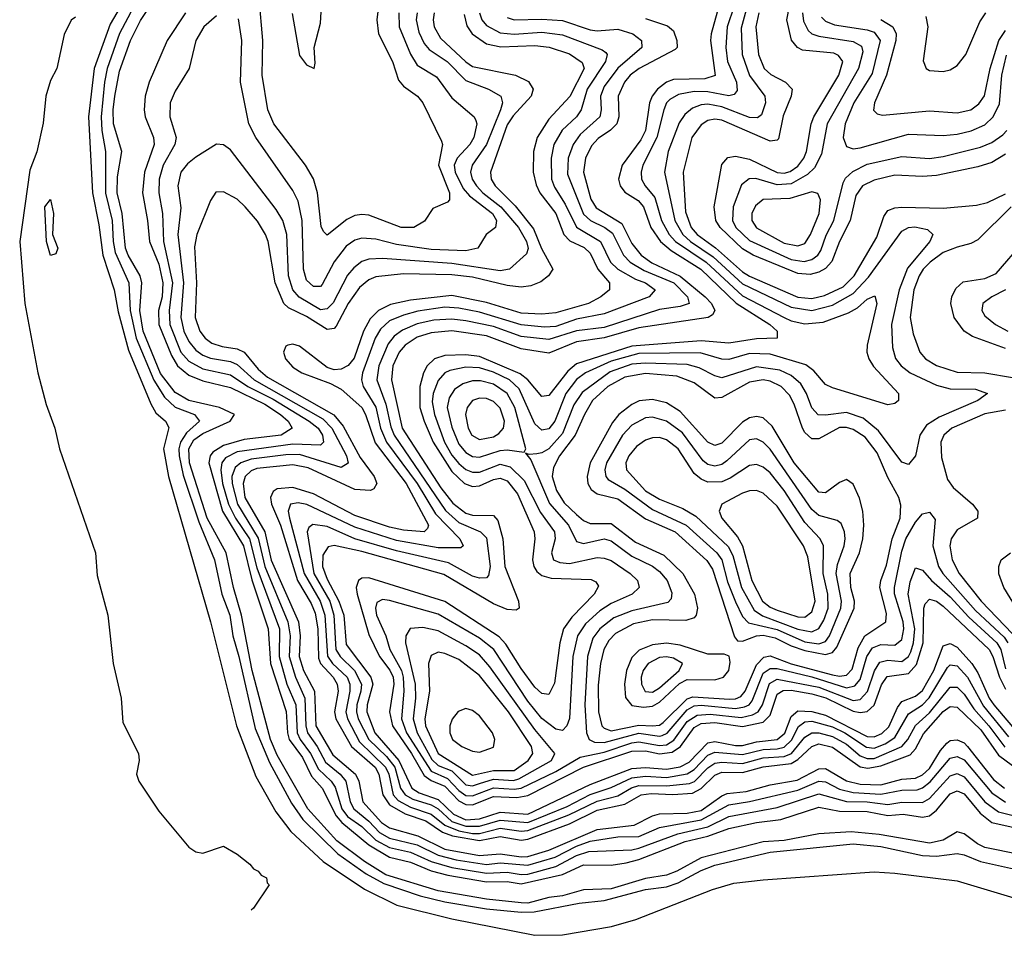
# Model space of a CAD drawing. Header units: inches. Extents: x 990535 to 1117859, y 769386 to 892122.
# Tile 1 of 256: x 1012801 to 1015646, y 846184 to 848831. Entities that reach past the tile are written whole.
import ezdxf

# ---------------------------------------------------------------- set-up
doc = ezdxf.new("R2010")
doc.units = ezdxf.units.IN
doc.header["$MEASUREMENT"] = 0
doc.layers.add('B0814', color=7, linetype='Continuous')

msp = doc.modelspace()

# ---------------------------------------------------------------- linework, layer by layer
at = {"layer": 'B0814', "color": 5}
for points, elevation in [([(1013143.4, 848956.6), (1013062.3, 848817.7), (1013016.1, 848690), (1012999.9, 848550), (1013011.4, 848330), (1013030, 848238), (1013041.4, 848150), (1013074.6, 848050), (1013085.8, 847985.8), (1013115.7, 847875.7), (1013180.1, 847720.1), (1013194.5, 847694.5), (1013222.3, 847670), (1013232.4, 847652.4), (1013217.1, 847590), (1013231.6, 847510), (1013352.5, 847090), (1013428, 846790), (1013483.5, 846643.5), (1013541, 846541), (1013584.8, 846484.8), (1013678.1, 846398.1), (1013797.6, 846317.6), (1013891.3, 846271.3), (1014050, 846232.3), (1014290, 846184.4), (1014370, 846185.4), (1014510.9, 846210), (1014581.8, 846230), (1014802.8, 846317.2), (1014865.1, 846334.9), (1014950, 846344.9), (1015270, 846367.7), (1015330, 846364.3), (1015510, 846341.7), (1015970, 846203.7)], 2040), ([(1013843.3, 848910), (1013833, 848830), (1013837.8, 848790), (1013878.6, 848710), (1013895.4, 848655.4), (1013910, 848638.4), (1013950.7, 848610), (1013966.2, 848590), (1014019.9, 848479.9), (1014023.4, 848470), (1014011.5, 848410), (1014042.7, 848330), (1014043.2, 848310), (1014037.1, 848302.9), (1013995.3, 848284.7), (1013971.4, 848248.6), (1013940.5, 848230), (1013903.5, 848230), (1013810, 848265.2), (1013790, 848267.6), (1013770, 848264.4), (1013746.8, 848253.2), (1013690, 848208.3), (1013678.7, 848218.7), (1013672.6, 848232.6), (1013661.4, 848330), (1013650.5, 848370.5), (1013627.4, 848410), (1013535.9, 848530), (1013518.3, 848570), (1013501.8, 848670), (1013504.2, 848770), (1013492.8, 848892.8)], 2120), ([(1015790, 846397.7), (1015590, 846438.4), (1015568.6, 846448.6), (1015530, 846478.1), (1015510, 846483.4), (1015470, 846459.7), (1015430, 846450.6), (1015284.5, 846475.5), (1015203.5, 846483.5), (1015110, 846477.6), (1015010, 846458.4), (1014950, 846454.8), (1014770, 846408.7), (1014700.3, 846370), (1014670, 846358.1), (1014610, 846348.7), (1014510, 846319), (1014430, 846316.1), (1014370, 846298.2), (1014330, 846294.1), (1014270, 846277.7), (1014250, 846277.9), (1014150, 846289.1), (1014010, 846313.1), (1013859.3, 846359.3), (1013797.8, 846397.8), (1013717.4, 846457.4), (1013634, 846550), (1013545, 846705), (1013525.6, 846750), (1013472.6, 846950), (1013442.5, 847110), (1013418.7, 847190), (1013397.7, 847290), (1013343.3, 847390), (1013291.7, 847550), (1013289.5, 847590), (1013304, 847616), (1013330, 847634.7), (1013409.6, 847670), (1013421.5, 847690), (1013378.7, 847710), (1013290, 847730), (1013250, 847752.8), (1013207.9, 847807.9), (1013157.7, 847930), (1013148, 847990), (1013154.2, 848070), (1013149.5, 848090), (1013114.3, 848150), (1013107.3, 848170), (1013097.5, 848270), (1013082.7, 848330), (1013083.9, 848376.1), (1013095.9, 848450), (1013072.5, 848530), (1013071, 848570), (1013075.7, 848610), (1013090, 848682), (1013121.4, 848770), (1013150, 848828.7), (1013190, 848888.5)], 2080), ([(1013130, 848866.9), (1013089.5, 848790.5), (1013053.6, 848690), (1013046.5, 848650), (1013036.6, 848550), (1013038.1, 848510), (1013049.6, 848450), (1013049.3, 848329.3), (1013068.6, 848250), (1013071.1, 848190), (1013077.5, 848157.5), (1013116.4, 848070), (1013120.3, 847990), (1013138.1, 847910), (1013189.1, 847789.1), (1013219.8, 847739.8), (1013250, 847711.1), (1013306.4, 847690), (1013320.5, 847670), (1013283.3, 847636.7), (1013265.7, 847610), (1013260.6, 847590), (1013261.7, 847570), (1013273.9, 847513.9), (1013319, 847379), (1013363.8, 847270), (1013385.5, 847170), (1013408, 847110), (1013416.9, 847050), (1013434.8, 846990), (1013481.8, 846781.8), (1013523.4, 846683.4), (1013586.6, 846566.6), (1013619.4, 846519.4), (1013720.1, 846420.1), (1013802.5, 846362.5), (1013853.8, 846333.8), (1013958.6, 846298.6), (1014030, 846281.4), (1014150, 846261.3), (1014250, 846251), (1014287.4, 846252.6), (1014417.6, 846277.6), (1014490, 846284.8), (1014610, 846316.4), (1014670, 846324.5), (1014704.1, 846335.9), (1014770, 846371.8), (1014810, 846386.9), (1014970, 846424.5), (1015210, 846448.6), (1015290, 846441.2), (1015410, 846415.1), (1015450, 846413.1), (1015510, 846420.4), (1015530, 846416.9), (1015577.6, 846397.6), (1015690, 846372.9)], 2060), ([(1013280.3, 848850), (1013227.4, 848770), (1013175.5, 848650), (1013163.9, 848610), (1013160.9, 848570), (1013164.1, 848550), (1013188.1, 848490), (1013189.3, 848470), (1013162.3, 848390), (1013155.7, 848330), (1013170.6, 848250.6), (1013176.6, 848190), (1013203.6, 848123.6), (1013215, 848070), (1013212.5, 848030), (1013202, 847990), (1013203, 847950), (1013239.6, 847859.6), (1013257.5, 847830), (1013290, 847803.6), (1013330, 847786.4), (1013410, 847767.7), (1013510, 847719.5), (1013554.6, 847690), (1013576.7, 847670), (1013588.8, 847650), (1013556.3, 847630), (1013450, 847617.5), (1013390, 847599.8), (1013359.6, 847580.4), (1013351.4, 847570), (1013347.8, 847550), (1013386.8, 847410), (1013448.2, 847310), (1013472.2, 847212.2), (1013519.5, 847070), (1013525.9, 846970), (1013571.1, 846831.1), (1013574.7, 846770), (1013580.3, 846750), (1013618.2, 846698.2), (1013644.6, 846644.6), (1013674.8, 846610), (1013715.2, 846530), (1013732.1, 846510), (1013810, 846445.7), (1013870, 846410.4), (1013930, 846395.6), (1013990, 846370.6), (1014038.4, 846358.4), (1014150, 846338.6), (1014210, 846339.6), (1014250, 846333.2), (1014370, 846360.2), (1014430, 846387.6), (1014510, 846386.6), (1014553.8, 846393.8), (1014590, 846403.8), (1014724.1, 846455.9), (1014790, 846471.2), (1014850, 846493), (1014930.2, 846510.2), (1015001.1, 846518.9), (1015110, 846554.4), (1015170, 846542.8), (1015250, 846542.3), (1015310, 846530.5), (1015354, 846534), (1015410, 846525.8), (1015430, 846529.6), (1015450, 846545.8), (1015490, 846593), (1015510, 846601.5), (1015530, 846593.5), (1015577, 846537), (1015610.6, 846510.6), (1015710, 846488)], 2120), ([(1013949.8, 848850.2), (1013947.3, 848830), (1013954.6, 848794.6), (1013970, 848761.5), (1013984.4, 848744.4), (1014036.4, 848710), (1014090, 848654.7), (1014156.2, 848630), (1014191.9, 848610), (1014196.7, 848590), (1014190.3, 848570), (1014149.8, 848470), (1014108.3, 848410), (1014103.7, 848390), (1014108.9, 848370), (1014121.3, 848350), (1014139.7, 848330), (1014191.9, 848290), (1014242.6, 848230), (1014265.5, 848190), (1014270.3, 848169.7), (1014265.7, 848154.3), (1014216.8, 848110), (1014190, 848104.7), (1014050, 848126.3), (1013850, 848140.2), (1013810, 848138.9), (1013790, 848131.7), (1013766.3, 848113.7), (1013748.2, 848091.8), (1013707.3, 848012.7), (1013690, 847994.5), (1013670, 847992), (1013608.8, 848028.8), (1013590.7, 848050), (1013577.7, 848090), (1013572.9, 848210), (1013561.8, 848250), (1013542.3, 848282.3), (1013410, 848454), (1013390, 848469), (1013370, 848470.9), (1013310, 848433.5), (1013286.1, 848413.9), (1013267.1, 848390), (1013258.4, 848350), (1013267.1, 848287.1), (1013258.1, 848210), (1013274.1, 848070), (1013266.9, 847970), (1013275.6, 847930), (1013290, 847900.1), (1013310, 847875), (1013330, 847860.8), (1013352.2, 847852.2), (1013410, 847842.6), (1013430, 847833.9), (1013478.3, 847790), (1013676.8, 847676.8), (1013702.8, 847650), (1013746, 847570), (1013750.8, 847549.2), (1013730, 847536.2), (1013610, 847573.5), (1013570, 847573.4), (1013470, 847560.8), (1013439.9, 847550), (1013423.8, 847536.2), (1013414.2, 847510), (1013414.8, 847490), (1013430.5, 847430), (1013490, 847332.6), (1013509.5, 847250), (1013576.4, 847090), (1013583, 847050), (1013580, 846990), (1013598.2, 846930), (1013625.5, 846870), (1013628.1, 846790), (1013633.2, 846770), (1013661.2, 846730), (1013684.6, 846684.6), (1013727, 846650), (1013743.3, 846630), (1013756.2, 846570), (1013766.6, 846550), (1013810, 846514.5), (1013841.1, 846481.1), (1013870, 846465), (1013950, 846445.6), (1014010, 846415.8), (1014062.6, 846402.6), (1014150, 846389.2), (1014190, 846393.5), (1014270, 846386.9), (1014348.5, 846410), (1014410, 846442.2), (1014450, 846456.8), (1014530, 846468.8), (1014590, 846470.4), (1014650, 846496.1), (1014770, 846518), (1014850, 846561.3), (1014910, 846570.6), (1015050, 846604.2), (1015110, 846630), (1015130, 846628.3), (1015170, 846606.8), (1015210, 846597.3), (1015290, 846591.8), (1015350, 846603.4), (1015394.8, 846605.2), (1015410, 846610.2), (1015432.5, 846627.5), (1015490, 846696.3), (1015510, 846701.2), (1015530, 846691.6), (1015610, 846595.8), (1015650, 846569.5)], 2160), ([(1013998.5, 848850), (1013995.8, 848830), (1013998.8, 848810), (1014017.1, 848777.1), (1014090, 848708.6), (1014110, 848695.2), (1014234.2, 848670), (1014271.5, 848651.5), (1014285.3, 848630), (1014279, 848610), (1014227.1, 848552.9), (1014210, 848526.9), (1014161.4, 848390), (1014163.9, 848370), (1014174.7, 848350), (1014233, 848293), (1014286.3, 848226.3), (1014309.2, 848169.2), (1014341.6, 848110), (1014329.5, 848090), (1014306.8, 848073.2), (1014278.2, 848061.8), (1014250, 848057.1), (1014210, 848062.1), (1014110, 848086.6), (1014050, 848093.5), (1013910, 848096.4), (1013830, 848087.9), (1013810, 848078.8), (1013783, 848057), (1013750, 848010.3), (1013715.2, 847944.8), (1013710, 847938.3), (1013690, 847935.1), (1013630, 847973.2), (1013577.7, 847997.7), (1013564.1, 848010), (1013539.5, 848070), (1013519.3, 848190), (1013511.7, 848210), (1013488.3, 848248.3), (1013453.1, 848290), (1013430, 848311.5), (1013390, 848333.4), (1013368.2, 848331.7), (1013352.1, 848307.9), (1013312.9, 848210), (1013306.2, 848173.8), (1013311.9, 848070), (1013308.7, 847970), (1013321.7, 847930), (1013336.9, 847910), (1013356, 847896), (1013385.9, 847885.9), (1013430, 847879), (1013449.7, 847869.7), (1013490, 847820.7), (1013517.6, 847797.6), (1013708.8, 847688.8), (1013735.9, 847655.9), (1013785.1, 847565.1), (1013825.9, 847510), (1013832.9, 847490), (1013824.8, 847475.2), (1013814.9, 847470), (1013770, 847472.5), (1013635, 847535), (1013590, 847543.7), (1013486.2, 847533.8), (1013470, 847526.7), (1013452.7, 847510), (1013446.9, 847490), (1013451.8, 847450), (1013509.2, 847350), (1013528.3, 847268.3), (1013606.5, 847090), (1013611.3, 847050), (1013609, 846990), (1013621.2, 846950), (1013653, 846890), (1013656.9, 846790), (1013705.6, 846705.6), (1013771.4, 846650), (1013780.7, 846630), (1013793.2, 846570), (1013846.9, 846510), (1013870, 846494.6), (1013951.8, 846471.8), (1014030, 846433.7), (1014130, 846414.7), (1014190, 846419.6), (1014250, 846410.9), (1014270, 846412.4), (1014330, 846430), (1014470, 846490.6), (1014577.1, 846502.9), (1014630, 846529.8), (1014650, 846535.2), (1014730, 846537.7), (1014770, 846544.8), (1014830, 846587.6), (1014846, 846594), (1014900.4, 846599.6), (1014970, 846619.3), (1015047.7, 846632.3), (1015110, 846665.7), (1015130, 846666.3), (1015190.5, 846630.5), (1015230, 846621.2), (1015290, 846619.4), (1015350, 846635.3), (1015390, 846638.8), (1015410, 846648.3), (1015430, 846666.6), (1015461.7, 846718.3), (1015480.6, 846739.4), (1015490, 846747.5), (1015510, 846748.9), (1015530, 846740.3), (1015539.9, 846730), (1015615, 846635), (1015647.3, 846610)], 2180), ([(1013896.3, 848850), (1013897.4, 848810), (1013930.6, 848730.6), (1013950, 848699.6), (1014005.8, 848665.8), (1014050, 848604.5), (1014114, 848550), (1014119.7, 848539.7), (1014122.4, 848530), (1014113.4, 848490), (1014102.1, 848470), (1014065.7, 848430), (1014056.9, 848410), (1014059.5, 848390), (1014082.8, 848342.8), (1014101.4, 848321.4), (1014167.1, 848270), (1014179, 848250), (1014175.9, 848230), (1014149.4, 848210), (1014125.2, 848170), (1014090, 848162.8), (1013990, 848166.3), (1013890, 848181.1), (1013830, 848196.5), (1013790, 848199.1), (1013770, 848193.8), (1013744.1, 848175.9), (1013709.5, 848130.5), (1013675.1, 848064.9), (1013670, 848059.4), (1013650, 848059.5), (1013630, 848077.6), (1013620.9, 848110), (1013617.8, 848250), (1013605.9, 848305.9), (1013590, 848337), (1013483.8, 848490), (1013463.6, 848530), (1013439.7, 848650), (1013443.5, 848770), (1013433.2, 848833.2)], 2140), ([(1014085.3, 848845.3), (1014093, 848813), (1014108.2, 848790), (1014150, 848760.4), (1014191.7, 848751.7), (1014290, 848756.3), (1014331.3, 848751.3), (1014390, 848731.7), (1014427, 848707), (1014432.5, 848690), (1014391.3, 848608.7), (1014330, 848543), (1014296.8, 848490), (1014285.5, 848450), (1014284.8, 848390), (1014293.2, 848353.2), (1014304.2, 848330), (1014350, 848270), (1014373.9, 848210), (1014391.2, 848191.2), (1014432.1, 848172.1), (1014450, 848155.7), (1014471.8, 848110), (1014505.3, 848070), (1014505.4, 848050), (1014480.8, 848030), (1014445, 848010), (1014350, 847983.5), (1014310, 847979.1), (1014250, 847982.4), (1014150, 848013.6), (1014050, 848033.2), (1013930, 848020.4), (1013873, 848007), (1013838.4, 847990), (1013814.4, 847965.6), (1013794.8, 847930), (1013767.3, 847852.7), (1013750, 847831.2), (1013730, 847821), (1013710, 847818.5), (1013690, 847825), (1013610, 847887.2), (1013590, 847892.6), (1013575.8, 847890), (1013570, 847886.8), (1013563.4, 847870), (1013568.8, 847850), (1013590, 847826.5), (1013616.8, 847810), (1013699.6, 847779.6), (1013730, 847762.4), (1013789.5, 847710), (1013800.7, 847690), (1013828, 847608), (1013917.8, 847490), (1013982.4, 847370), (1013980, 847360), (1013970, 847350), (1013910, 847355), (1013870, 847364.4), (1013770, 847397.9), (1013650, 847460.5), (1013590, 847478.6), (1013545, 847475), (1013533.3, 847466.7), (1013526.3, 847450), (1013529, 847430), (1013554.7, 847370), (1013604.1, 847210), (1013643.8, 847143.8), (1013655.3, 847115.3), (1013662.7, 847070), (1013664.9, 846984.9), (1013670.4, 846970), (1013707.1, 846930), (1013719, 846910), (1013721.2, 846890), (1013710.8, 846830), (1013715.1, 846810), (1013760.3, 846730), (1013827.9, 846670), (1013838.8, 846650), (1013850.3, 846590), (1013870, 846561.8), (1013915.5, 846535.5), (1013975.1, 846515.1), (1014022.9, 846482.9), (1014051.8, 846471.8), (1014130, 846458.1), (1014190, 846470.3), (1014250, 846459.8), (1014270, 846462.3), (1014390, 846506.5), (1014470, 846545.6), (1014550, 846563.4), (1014597.3, 846590), (1014625.7, 846594.3), (1014688.3, 846591.7), (1014744.9, 846595.1), (1014770, 846608.3), (1014810, 846647.5), (1014830, 846655.4), (1014890, 846654.6), (1014950, 846671.3), (1015030, 846681), (1015050, 846692.5), (1015090, 846730.2), (1015110, 846737.3), (1015150, 846728.4), (1015230, 846671.7), (1015252.4, 846667.6), (1015290, 846673.7), (1015374.1, 846705.9), (1015390, 846723), (1015413.3, 846766.7), (1015470, 846831.1), (1015490, 846845.5), (1015510, 846844), (1015578.1, 846778.1), (1015630, 846704.8), (1015670, 846674.8)], 2220), ([(1014130.1, 848850), (1014137, 848830), (1014150, 848813.8), (1014190, 848792.9), (1014230, 848788.7), (1014310, 848794.5), (1014370, 848787), (1014483.9, 848743.9), (1014495.4, 848735.4), (1014498.8, 848730), (1014493.8, 848710), (1014441.1, 848630), (1014424.1, 848570), (1014410.4, 848550), (1014368.7, 848511.3), (1014344.8, 848470), (1014336.7, 848430), (1014338.4, 848370), (1014346.5, 848346.5), (1014377.6, 848297.6), (1014410, 848231.3), (1014479.8, 848190), (1014508, 848130), (1014529.7, 848110), (1014580.9, 848080.9), (1014609.6, 848070), (1014637.4, 848050), (1014619.8, 848030), (1014490, 847980.3), (1014410, 847965), (1014350, 847944.2), (1014317.7, 847942.3), (1014250, 847948.3), (1014130, 847985.6), (1014070, 847997.3), (1014030, 847999.3), (1013951.8, 847988.2), (1013910, 847976.8), (1013870, 847960), (1013843.6, 847936.4), (1013828.8, 847910), (1013792, 847810), (1013789.2, 847790), (1013793.8, 847770), (1013830.3, 847710.3), (1013844.1, 847650), (1013861.2, 847610), (1013950, 847490.5), (1014002.6, 847402.6), (1014073.4, 847330), (1014082.7, 847310), (1014075.5, 847304.5), (1014010, 847304.3), (1013890, 847325.7), (1013770, 847363.8), (1013630.8, 847429.2), (1013606.2, 847433.8), (1013583.3, 847430), (1013576.5, 847410), (1013580.4, 847390), (1013623, 847230), (1013669.5, 847150), (1013682.5, 847110), (1013690.7, 846990.7), (1013705.5, 846970), (1013747.6, 846930), (1013755.3, 846910), (1013755.4, 846890), (1013743.2, 846830), (1013748.2, 846810), (1013783.4, 846743.4), (1013858.2, 846670), (1013867.4, 846650), (1013880.3, 846590), (1013894.4, 846574.4), (1013930, 846554.7), (1013990, 846534.8), (1014030, 846503.1), (1014070, 846486.4), (1014110, 846478.8), (1014130, 846479), (1014190, 846494.2), (1014250, 846485.2), (1014270, 846487.2), (1014387.9, 846532.1), (1014470, 846572.2), (1014530, 846587.8), (1014569.5, 846610.5), (1014590, 846617.2), (1014670, 846616.6), (1014736.6, 846623.4), (1014750.8, 846629.2), (1014790, 846668.3), (1014810, 846681.6), (1014830, 846685.2), (1014890, 846681.1), (1014950, 846697.1), (1015010, 846700.8), (1015031.3, 846710), (1015070, 846757), (1015090, 846770), (1015110, 846769.9), (1015150, 846758.6), (1015190, 846736.4), (1015230, 846703.2), (1015250, 846695), (1015270, 846695.3), (1015350.2, 846730), (1015367.9, 846750), (1015389.4, 846790.6), (1015430, 846826.9), (1015490, 846901.7), (1015510, 846901.1), (1015530, 846881), (1015558.7, 846838.7), (1015601.8, 846790), (1015647.8, 846727.8)], 2240), ([(1013588.1, 848848.1), (1013610, 848727.3), (1013630, 848700.5), (1013652.4, 848690), (1013655.3, 848704.7), (1013651.8, 848750), (1013670, 848820.7), (1013673.7, 848870)], 2080), ([(1014821.8, 848870), (1014799.2, 848790), (1014797.4, 848770), (1014811, 848669), (1014780.6, 848659.4), (1014690, 848657.7), (1014669.9, 848650.1), (1014644, 848630), (1014629.1, 848610), (1014621.5, 848590), (1014610, 848509.9), (1014596.5, 848483.5), (1014542.1, 848410), (1014531.9, 848370), (1014536.8, 848350), (1014550, 848332.6), (1014588, 848308), (1014603.9, 848290), (1014624.7, 848230), (1014652.9, 848190), (1014683.5, 848163.5), (1014769.2, 848110), (1014871.3, 848011.3), (1014968.9, 847950), (1014990.1, 847930), (1014990.5, 847910), (1014930, 847908.6), (1014850, 847895.7), (1014770, 847902.3), (1014570, 847886.7), (1014410, 847835.7), (1014385.2, 847814.8), (1014330, 847744.5), (1014310, 847741.4), (1014269.3, 847789.3), (1014247.1, 847807.1), (1014130, 847856.8), (1014090, 847862.4), (1014030, 847860.2), (1013999.6, 847850), (1013978.2, 847830), (1013967.6, 847810), (1013957.1, 847770), (1013957.4, 847710), (1013969.5, 847670), (1013996.1, 847610), (1014050, 847524.7), (1014086.5, 847490), (1014110, 847481.4), (1014130, 847483.8), (1014170, 847501.8), (1014190, 847505.7), (1014210, 847498.1), (1014239.9, 847459.9), (1014287.5, 847350), (1014290.1, 847330), (1014282.8, 847270), (1014286.6, 847250), (1014296, 847236), (1014310, 847224.7), (1014336.9, 847216.9), (1014452.5, 847212.5), (1014466.1, 847206.1), (1014473.6, 847193.6), (1014461.3, 847170), (1014396.3, 847103.7), (1014372.9, 847070), (1014362.4, 847030), (1014346.8, 846913.2), (1014330, 846879.9), (1014310, 846883.2), (1014290, 846901.8), (1014250, 846955.1), (1014205.9, 847025.9), (1014187, 847047), (1014030, 847148.8), (1013810, 847217.5), (1013790, 847216.3), (1013779.9, 847210), (1013773.4, 847190), (1013776.4, 847170), (1013810, 847053.3), (1013841.3, 846990), (1013870.7, 846950.7), (1013880.4, 846930), (1013882, 846910), (1013869.7, 846830), (1013878.1, 846790), (1013933.3, 846710), (1013970, 846646.6), (1013990, 846631.8), (1014030, 846615.1), (1014070, 846573.1), (1014090, 846562.1), (1014110, 846561.8), (1014170, 846585.9), (1014237.4, 846582.6), (1014270, 846588.7), (1014430, 846670.3), (1014570, 846716.7), (1014610, 846717.7), (1014650, 846709.2), (1014686.2, 846713.8), (1014711.1, 846730), (1014750, 846785.2), (1014770, 846796.1), (1014810, 846799), (1014890, 846787.5), (1014950, 846800.7), (1014970, 846820.7), (1014990, 846881.3), (1015007.8, 846892.2), (1015030, 846892.8), (1015090, 846882.5), (1015130.7, 846870.7), (1015210, 846832.1), (1015230, 846828.3), (1015250, 846831), (1015270.1, 846849.9), (1015291.5, 846908.5), (1015307.8, 846932.2), (1015370, 846941.1), (1015392.5, 846967.5), (1015411.8, 847030), (1015414.1, 847130), (1015417.5, 847142.5), (1015430, 847155.9), (1015450, 847150.3), (1015470, 847135.7), (1015602.6, 847010), (1015613.6, 846990), (1015632.5, 846930), (1015650, 846895.7)], 2320), ([(1014865.5, 848870), (1014845.6, 848810), (1014841.3, 848750), (1014846.8, 848710), (1014872.5, 848650), (1014874.3, 848625.7), (1014865.9, 848614.1), (1014850, 848610.2), (1014790, 848622), (1014750, 848622.7), (1014705.2, 848614.8), (1014679.7, 848600.3), (1014669.8, 848590), (1014662.3, 848570), (1014642.7, 848490), (1014601.7, 848410), (1014596.6, 848390), (1014598, 848370), (1014609, 848350), (1014637, 848317), (1014655.8, 848250), (1014678.4, 848210), (1014696, 848190), (1014785.2, 848130), (1014890, 848032.9), (1015010, 847969.8), (1015030, 847960.2), (1015070, 847952), (1015123.2, 847956.8), (1015196.4, 847983.6), (1015221.9, 847998.1), (1015250, 848022.6), (1015272.2, 848032.2), (1015277.6, 848010), (1015249.7, 847890), (1015248.9, 847870), (1015254.6, 847850), (1015268.1, 847828.1), (1015340.8, 847750), (1015340.3, 847730), (1015330, 847721.7), (1015310, 847717.8), (1015150, 847767.1), (1015130, 847776.1), (1015095.6, 847815.6), (1015073, 847833), (1014970, 847864.3), (1014910, 847865.9), (1014850, 847848.2), (1014830, 847849.2), (1014767.7, 847867.7), (1014590, 847865.7), (1014510, 847844), (1014435.7, 847810), (1014410, 847790.9), (1014379.2, 847750), (1014347.5, 847670), (1014330, 847647.7), (1014310, 847644.2), (1014290, 847662.9), (1014244.2, 847764.2), (1014216.1, 847790), (1014170, 847812.2), (1014130, 847824.3), (1014090, 847826.3), (1014043.7, 847816.3), (1014030, 847809.9), (1014010, 847788.2), (1013995.7, 847750), (1013993.5, 847726.5), (1014000.1, 847690), (1014028.9, 847610), (1014050, 847572), (1014070, 847547.5), (1014090, 847530.7), (1014110, 847522.5), (1014130, 847523), (1014190, 847545.6), (1014218.3, 847538.3), (1014259, 847499), (1014306.4, 847406.4), (1014347, 847350), (1014348.8, 847330), (1014337.6, 847290), (1014343.4, 847270), (1014361.7, 847261.7), (1014390, 847258.8), (1014470, 847276.3), (1014490, 847274.8), (1014510, 847267.3), (1014565.7, 847230), (1014586.6, 847210), (1014591.7, 847190), (1014571.5, 847170), (1014510, 847142.9), (1014477.7, 847122.3), (1014435.8, 847084.2), (1014412.7, 847050), (1014399.1, 846990), (1014389.5, 846810.5), (1014382.2, 846790), (1014370, 846776.4), (1014350, 846779.9), (1014310, 846810.6), (1014270, 846861), (1014171.1, 847010), (1014130, 847043.4), (1014010, 847112.1), (1013870, 847151.9), (1013850, 847155.3), (1013833.4, 847146.6), (1013829.8, 847130.2), (1013832.5, 847110), (1013859.2, 847050), (1013871.1, 847010), (1013904.1, 846950), (1013909.6, 846930), (1013911, 846890), (1013904.7, 846810), (1013919.4, 846770), (1013990, 846658.7), (1014037.5, 846637.5), (1014070, 846602.8), (1014090, 846588.2), (1014110, 846587.9), (1014170, 846610.8), (1014230, 846606.4), (1014250, 846610), (1014350, 846657.9), (1014420.4, 846699.6), (1014490, 846713.7), (1014570, 846740.9), (1014590, 846743.9), (1014650, 846732.7), (1014670, 846734.8), (1014691.5, 846748.5), (1014730, 846802.6), (1014759.3, 846820.7), (1014796.3, 846823.7), (1014885.8, 846814.2), (1014918.7, 846821.3), (1014934.7, 846830), (1014947.9, 846850), (1014968.1, 846911.9), (1014990, 846924.2), (1015110, 846901.8), (1015210, 846863.1), (1015230, 846865.9), (1015251.2, 846888.8), (1015271, 846949), (1015286.3, 846973.7), (1015310, 846979.1), (1015350, 846975.3), (1015369.6, 846990.4), (1015376.1, 847003.9), (1015384.3, 847030), (1015387.7, 847070), (1015368.9, 847170), (1015374.5, 847205.5), (1015390, 847246.3), (1015410, 847239.6), (1015435.8, 847210), (1015490, 847162.8), (1015543.6, 847103.6), (1015624.4, 847030), (1015636.6, 847010), (1015650, 846954.9)], 2340), ([(1014903.7, 848870), (1014885.8, 848805.8), (1014888.6, 848730), (1014910, 848669.1), (1014954.2, 848610), (1014956.5, 848590), (1014944.5, 848555.5), (1014933, 848547), (1014910, 848548.3), (1014830, 848578.9), (1014790, 848586.5), (1014770, 848584.6), (1014745, 848575), (1014723.5, 848556.5), (1014707.1, 848532.9), (1014675.1, 848450), (1014664.3, 848390), (1014694.5, 848250), (1014717.7, 848210), (1014739.6, 848190), (1014805.2, 848145.2), (1014890, 848067), (1015030, 848000), (1015090, 847990), (1015150, 848005.1), (1015210, 848039.2), (1015253.8, 848086.2), (1015350, 848219.2), (1015369.9, 848230.1), (1015388.1, 848231.9), (1015424.3, 848224.3), (1015440.2, 848210), (1015431.1, 848190), (1015367.1, 848112.9), (1015342.3, 848050), (1015320.2, 847950), (1015323.5, 847883.5), (1015331.6, 847851.6), (1015348.3, 847830), (1015374.6, 847810), (1015450, 847774.3), (1015490, 847764.2), (1015563.2, 847763.2), (1015598, 847750), (1015570.2, 847730), (1015458.3, 847681.7), (1015421.4, 847658.6), (1015402, 847630), (1015390, 847569.7), (1015370, 847544.8), (1015350, 847552.1), (1015282.8, 847642.8), (1015238.6, 847678.6), (1015190, 847695.7), (1015130, 847687.2), (1015108.3, 847688.3), (1015090, 847709.2), (1015075.2, 847750), (1015058.5, 847778.5), (1015030, 847802.6), (1014997.3, 847817.3), (1014930, 847827.2), (1014830, 847795.5), (1014810, 847801), (1014764.5, 847824.5), (1014730, 847834), (1014610, 847837.9), (1014570, 847834.7), (1014507.5, 847812.5), (1014426.6, 847753.4), (1014402.7, 847717.3), (1014370, 847635.1), (1014330, 847589.9), (1014310, 847578.3), (1014295.6, 847575.6), (1014273.5, 847573.5), (1014262.5, 847577.5), (1014278.2, 847558.2), (1014332.3, 847432.3), (1014387.4, 847370), (1014410, 847322.9), (1014430, 847316.9), (1014490, 847330.3), (1014510, 847324.2), (1014570, 847280.3), (1014630, 847251.1), (1014650, 847236.1), (1014672, 847210), (1014686.1, 847173.9), (1014683.5, 847156.5), (1014673.8, 847146.2), (1014570, 847122.6), (1014518.2, 847101.8), (1014477.8, 847070), (1014457.3, 847042.7), (1014441.7, 846990), (1014434.5, 846850), (1014439.3, 846770), (1014446.9, 846750), (1014462.5, 846742.5), (1014490, 846741.3), (1014590, 846768.2), (1014650, 846759.7), (1014658, 846762), (1014671.8, 846768.2), (1014730, 846835.8), (1014750, 846847.4), (1014770, 846849.3), (1014870, 846840.2), (1014895.8, 846844.2), (1014909.2, 846850.8), (1014917.9, 846862.1), (1014950, 846941.7), (1014970, 846955.8), (1014990, 846955.5), (1015090, 846931.1), (1015190, 846900), (1015214.9, 846905.1), (1015230, 846923.5), (1015249.4, 846990.6), (1015265.2, 847014.8), (1015290, 847024.6), (1015330, 847022.9), (1015350, 847039.3), (1015356.3, 847070), (1015354.3, 847090), (1015329.2, 847170.8), (1015329.3, 847190), (1015350, 847294.3), (1015361.9, 847330), (1015390, 847378.2), (1015410, 847402), (1015430, 847407.1), (1015446.5, 847386.5), (1015439.9, 847310), (1015455.8, 847250), (1015468.6, 847230), (1015563.1, 847123.1), (1015646.2, 847046.2), (1015656.3, 847030)], 2360), ([(1014937.1, 848850), (1014928.1, 848810), (1014936.4, 848730), (1014952.4, 848690), (1014972.1, 848672.1), (1015014.1, 848650), (1015033.4, 848630), (1015030.7, 848610), (1015007.3, 848552.7), (1014993.6, 848486.4), (1014990, 848482.1), (1014970, 848479.8), (1014830, 848540.4), (1014810, 848543), (1014790, 848538.9), (1014770, 848526.4), (1014743.8, 848490), (1014718.8, 848390), (1014725, 848275), (1014741.7, 848230), (1014759.2, 848210), (1014811.6, 848171.6), (1014890, 848101.5), (1014910, 848089), (1015050, 848028.8), (1015090, 848025.1), (1015126.9, 848033.1), (1015181, 848059), (1015212.9, 848090), (1015278, 848202), (1015298.1, 848261.9), (1015310, 848278.8), (1015330, 848287.2), (1015350, 848288.8), (1015470, 848286.3), (1015565.6, 848294.4), (1015597.5, 848302.5), (1015650, 848327.5)], 2380), ([(1015650, 848442.3), (1015610, 848418), (1015570, 848405), (1015450, 848379.9), (1015410, 848377), (1015330, 848381.3), (1015270, 848367.2), (1015236.9, 848350), (1015217.4, 848322.6), (1015201.4, 848250), (1015169.7, 848190), (1015148.3, 848131.7), (1015130, 848111.7), (1015110, 848100.6), (1015085.7, 848094.3), (1015050, 848096.7), (1014921, 848150), (1014890, 848168.5), (1014824.9, 848230), (1014812.7, 848250), (1014808.2, 848290), (1014830, 848412.5), (1014847.8, 848432.2), (1014870, 848435.7), (1014910, 848427.5), (1014990, 848388.7), (1015010, 848387), (1015028, 848392), (1015050, 848406.9), (1015067.3, 848430), (1015075.2, 848450), (1015088.2, 848530), (1015095.8, 848550), (1015168.6, 848670), (1015179.4, 848710), (1015167.5, 848727.5), (1015153.5, 848733.5), (1015062.9, 848742.9), (1015048.8, 848750), (1015031.7, 848771.7), (1015018.1, 848830), (1015026.1, 848870)], 2420), ([(1015063.6, 848850), (1015066, 848826), (1015079.8, 848799.8), (1015090, 848790), (1015110, 848782.5), (1015210, 848767.7), (1015233.8, 848753.8), (1015237.3, 848737.3), (1015225.5, 848690), (1015134.9, 848530), (1015117.9, 848442.1), (1015098, 848402), (1015077.2, 848382.8), (1015030, 848356.1), (1014990, 848353.2), (1014928.8, 848371.2), (1014909.5, 848370.5), (1014886.7, 848353.3), (1014862.5, 848290), (1014860.6, 848250), (1014870.8, 848230), (1014910, 848192.3), (1015030, 848137.3), (1015068.2, 848131.8), (1015090, 848137.1), (1015107.8, 848150), (1015116.4, 848163.6), (1015132.1, 848207.9), (1015154.1, 848250), (1015180.7, 848359.3), (1015187.5, 848372.5), (1015208.5, 848391.5), (1015250, 848413.2), (1015350, 848434.8), (1015430, 848429.2), (1015470, 848435.1), (1015577.8, 848462.2), (1015610, 848475.7), (1015642.6, 848497.4), (1015653.7, 848510)], 2440), ([(1015420.1, 848840.1), (1015425.1, 848810), (1015411.6, 848711.6), (1015421, 848690), (1015430, 848683.6), (1015470, 848680.7), (1015490, 848686.1), (1015510, 848698.5), (1015534.8, 848730), (1015575.7, 848824.3), (1015592.9, 848850)], 2520), ([(1012962, 848838), (1012950, 848829), (1012930, 848788), (1012908.2, 848690), (1012890, 848655.3), (1012876.4, 848610), (1012868.9, 848531.1), (1012851.1, 848448.9), (1012830, 848395.3), (1012801.2, 848190), (1012815.7, 848010), (1012853.8, 847810), (1012878.1, 847718.1), (1012902.7, 847650), (1012916.6, 847590), (1013020.2, 847290), (1013024.7, 847224.7), (1013056, 847110), (1013071.1, 846970), (1013094.7, 846870), (1013099.4, 846799.4), (1013144.9, 846710), (1013146.4, 846690), (1013138.7, 846650), (1013145.7, 846630), (1013202.8, 846542.8), (1013290, 846439.1), (1013310, 846425.5), (1013330, 846422), (1013390, 846442), (1013430, 846418.8), (1013466, 846390), (1013476.4, 846376.4), (1013490.6, 846370), (1013498.5, 846358.5), (1013514, 846350), (1013516, 846336), (1013522, 846330), (1013476.9, 846263.1), (1013469.9, 846257)], 2020), ([(1013370, 848841.3), (1013333.2, 848810), (1013310.1, 848770), (1013290.8, 848690), (1013250, 848624.5), (1013236, 848590), (1013235.5, 848550), (1013253.7, 848490), (1013249.4, 848470), (1013216.1, 848410), (1013203.9, 848370), (1013203.5, 848330), (1013214, 848270), (1013217.1, 848190), (1013243, 848070), (1013233.1, 847990), (1013234.7, 847950), (1013266.7, 847870), (1013290, 847843.4), (1013330, 847821.5), (1013410, 847804.2), (1013460.5, 847770), (1013533.7, 847733.7), (1013637.6, 847670), (1013663.6, 847650), (1013676.5, 847630), (1013679.3, 847610), (1013670, 847601.4), (1013590, 847604.2), (1013430, 847581.6), (1013395.8, 847564.2), (1013384.9, 847550), (1013382.1, 847530), (1013387.6, 847490), (1013404.5, 847430), (1013424.9, 847390), (1013465.7, 847330), (1013486.7, 847246.7), (1013551.7, 847070), (1013551.2, 846990), (1013573.4, 846910), (1013599.2, 846850), (1013602.6, 846770), (1013611.4, 846750), (1013641.9, 846710), (1013664.6, 846664.6), (1013701.6, 846630), (1013712.7, 846612.7), (1013732.2, 846550), (1013748.2, 846528.2), (1013790, 846498.5), (1013830, 846458.9), (1013870, 846437.8), (1013930, 846424.2), (1013990, 846397.2), (1014050, 846380.8), (1014150, 846363.5), (1014210, 846366.5), (1014250, 846359.8), (1014270, 846361.4), (1014350, 846383.2), (1014410, 846414.6), (1014446.1, 846426.1), (1014570, 846431.7), (1014590, 846436.1), (1014702.6, 846477.4), (1014790, 846498.3), (1014850, 846527.3), (1014990, 846553.7), (1015110, 846593.2), (1015190, 846570.9), (1015250, 846570.5), (1015310, 846562), (1015350, 846569.3), (1015410, 846568.1), (1015430, 846579.4), (1015490, 846645.6), (1015510, 846652.2), (1015530, 846642.2), (1015590.5, 846570.5), (1015630, 846541.1), (1015710, 846520.7)], 2140), ([(1014210, 848836.7), (1014230, 848830.5), (1014310, 848832.3), (1014370, 848828.1), (1014450, 848800.9), (1014470, 848798.5), (1014530, 848803.6), (1014572.6, 848790), (1014597.9, 848770), (1014599.3, 848750), (1014529.2, 848690.8), (1014490, 848637.5), (1014479.8, 848610), (1014481.5, 848570), (1014477.2, 848550), (1014420.9, 848499.1), (1014400.3, 848470), (1014386, 848430), (1014383.7, 848383.7), (1014430, 848268.3), (1014450.3, 848250.3), (1014492.2, 848230), (1014513.9, 848213.9), (1014546.4, 848150), (1014565.4, 848130), (1014605.4, 848105.4), (1014691.9, 848070), (1014731, 848030), (1014735.7, 848010), (1014710, 848001.3), (1014650, 847992.8), (1014490, 847941), (1014410, 847931.6), (1014330, 847905.9), (1014250, 847914.5), (1014170, 847943.4), (1014090, 847960.6), (1014050, 847965.4), (1013997.8, 847962.2), (1013950, 847951.5), (1013907, 847933), (1013883.6, 847916.4), (1013865.8, 847894.2), (1013838.5, 847830), (1013833.6, 847790), (1013859.2, 847719.2), (1013873.9, 847653.9), (1013883.6, 847630), (1014032, 847412), (1014070, 847377.7), (1014132.3, 847350), (1014150, 847332.7), (1014160.5, 847250), (1014156.2, 847223.8), (1014150, 847217.9), (1014130, 847216.9), (1014110, 847222.7), (1014040.5, 847260.5), (1013890, 847295.6), (1013769.8, 847329.8), (1013690, 847365.7), (1013648.2, 847371.8), (1013636.8, 847363.2), (1013631.4, 847350), (1013651.1, 847230), (1013696.9, 847150), (1013709.1, 847110), (1013714.8, 847010), (1013727.4, 846990), (1013769.1, 846950), (1013788.6, 846910), (1013787.2, 846890), (1013775.3, 846850), (1013774.1, 846830), (1013779.1, 846810), (1013810, 846750), (1013861.4, 846701.4), (1013884.9, 846670), (1013901.8, 846610), (1013915.3, 846590), (1013937.4, 846577.4), (1013990, 846561), (1014010, 846549.7), (1014050, 846513.7), (1014090, 846499.8), (1014130, 846500), (1014190, 846517.5), (1014270, 846510.7), (1014383.1, 846556.9), (1014450, 846591.3), (1014510, 846611.6), (1014570, 846639.1), (1014610, 846644.4), (1014670, 846640.7), (1014730, 846650.9), (1014750, 846663.7), (1014790, 846704.9), (1014810, 846713.9), (1014890, 846707.2), (1014950, 846721.7), (1014990, 846723), (1015010, 846728.3), (1015031.6, 846748.3), (1015051.9, 846788.1), (1015070, 846801.7), (1015090, 846803.2), (1015150, 846786.5), (1015185.4, 846770), (1015247.8, 846727.8), (1015270, 846725.5), (1015302, 846738), (1015330, 846756.5), (1015370, 846824.3), (1015410, 846850.4), (1015428.9, 846871.1), (1015481.9, 846958.1), (1015490, 846966.5), (1015510, 846963.4), (1015539.6, 846930), (1015586.5, 846846.5), (1015658.4, 846758.4)], 2260), ([(1014610, 848833.8), (1014673.1, 848813.1), (1014690, 848798.5), (1014699.9, 848770), (1014700.7, 848750), (1014695.5, 848744.5), (1014590.9, 848689.1), (1014565, 848670), (1014548.5, 848650), (1014530.8, 848610), (1014532.3, 848550), (1014526.6, 848530), (1014508.5, 848511.5), (1014472.7, 848487.3), (1014453.8, 848466.2), (1014435.7, 848430), (1014430.5, 848390), (1014451.8, 848311.8), (1014466.8, 848286.8), (1014541.2, 848241.2), (1014570, 848183.9), (1014596.9, 848150), (1014628, 848128), (1014710, 848089.4), (1014781.8, 848030), (1014800.4, 848010), (1014809.8, 847990), (1014802.8, 847977.2), (1014790.3, 847969.7), (1014590, 847940.5), (1014490, 847910.7), (1014410, 847899.9), (1014330, 847866.6), (1014250, 847879.2), (1014150, 847916.8), (1014050, 847931), (1013990, 847925.7), (1013950, 847912.9), (1013914.8, 847890), (1013897.5, 847870), (1013879.5, 847830), (1013875.5, 847790), (1013906.7, 847650), (1014017.8, 847477.8), (1014053, 847433), (1014090, 847404.7), (1014110, 847398.2), (1014170, 847398), (1014182.9, 847382.9), (1014196.9, 847330), (1014203.1, 847250), (1014242.2, 847150), (1014244.7, 847130), (1014235.9, 847124.1), (1014210, 847125.9), (1014170, 847142.1), (1014027.2, 847227.2), (1013790, 847293.5), (1013710, 847310.7), (1013692.6, 847307.4), (1013676.8, 847283.2), (1013676.3, 847250), (1013690, 847213.9), (1013723.7, 847150), (1013737.6, 847110), (1013744.6, 847024.6), (1013815.4, 846930), (1013821.3, 846910), (1013805.7, 846850), (1013804.6, 846830), (1013827.1, 846770), (1013897.2, 846690), (1013934.4, 846610), (1013956, 846596), (1014010, 846576.9), (1014054.4, 846534.4), (1014090, 846518.4), (1014130, 846521.4), (1014190, 846540.5), (1014270, 846534), (1014450, 846619.9), (1014570, 846666.1), (1014610, 846669.3), (1014670, 846664.1), (1014710, 846671.6), (1014735.3, 846684.7), (1014790, 846740.4), (1014810, 846744.8), (1014870, 846732.7), (1014890, 846733.3), (1014930, 846743.1), (1014990, 846749.9), (1015011.8, 846768.2), (1015030, 846816.7), (1015050, 846833.1), (1015090, 846831.6), (1015130, 846820.4), (1015250, 846759.3), (1015270, 846758.1), (1015292.5, 846767.5), (1015312.8, 846787.2), (1015337.5, 846842.5), (1015350, 846859.9), (1015390, 846875.7), (1015410, 846892.1), (1015443, 846950), (1015470, 847020.8), (1015490, 847027.9), (1015510, 847017.3), (1015552.9, 846970), (1015570, 846943.4), (1015602.5, 846870), (1015616.6, 846850), (1015670, 846787.1)], 2280), ([(1015118, 848838), (1015130, 848826.3), (1015156, 848816), (1015250, 848801.5), (1015270, 848794.8), (1015287.5, 848770), (1015265, 848675), (1015211.1, 848590), (1015186.1, 848530), (1015180.6, 848490), (1015190, 848463.7), (1015210, 848457), (1015230, 848460.4), (1015370, 848499.6), (1015470, 848495.9), (1015510, 848500.1), (1015550.8, 848509.2), (1015590, 848527.1), (1015614.3, 848550), (1015632.2, 848587.8), (1015639.3, 848670), (1015652.3, 848727.7)], 2460), ([(1015290, 848831.6), (1015324, 848810), (1015334.2, 848790), (1015332.7, 848770), (1015305.5, 848670), (1015271.7, 848590), (1015268.7, 848568.7), (1015278.6, 848558.6), (1015294.4, 848554.4), (1015430, 848567.5), (1015510, 848561.8), (1015550, 848570.4), (1015573, 848587), (1015589.1, 848610.9), (1015605.9, 848690), (1015630.6, 848770), (1015650, 848799.4)], 2480), ([(1015666.3, 848290), (1015570, 848194.2), (1015550, 848183.6), (1015510, 848173.6), (1015470, 848157.3), (1015431.9, 848130), (1015412.2, 848110), (1015399.9, 848090), (1015385.4, 848050), (1015374.3, 847970), (1015382.9, 847922.9), (1015402.1, 847870), (1015419.1, 847850), (1015450, 847830.7), (1015510, 847811.8), (1015590, 847810.2), (1015670, 847796.2)], 2380), ([(1015650, 847880.5), (1015554.5, 847914.5), (1015530, 847930.6), (1015501.5, 847970), (1015492.3, 848010), (1015494.5, 848030), (1015505.9, 848054.1), (1015527.4, 848072.6), (1015590, 848083), (1015622.9, 848097.1), (1015702.4, 848190)], 2420), ([(1015650, 848050.3), (1015610.4, 848029.6), (1015584.5, 848010), (1015581.2, 847990), (1015590, 847975), (1015620.7, 847950), (1015656.1, 847930)], 2440), ([(1015650, 847702.2), (1015590, 847691.1), (1015494.5, 847650), (1015472, 847630), (1015463.4, 847610), (1015464.8, 847564.8), (1015482, 847502), (1015498.7, 847478.7), (1015554.9, 847430), (1015570.1, 847409.9), (1015569.3, 847390), (1015510, 847356.5), (1015492.7, 847330), (1015488.6, 847310), (1015495.5, 847270), (1015515.6, 847230), (1015579.3, 847150), (1015670, 847055.4)], 2380), ([(1015707.5, 847087.5), (1015645.1, 847190), (1015631, 847229), (1015630.5, 847250), (1015637.1, 847270), (1015663.9, 847290)], 2420)]:
    msp.add_lwpolyline(points, dxfattribs=dict(at, elevation=elevation))
for points, elevation in [([(1015090, 848333.2), (1015026.4, 848313.6), (1014950, 848310.6), (1014927.7, 848292.3), (1014916.8, 848270), (1014917.1, 848250), (1014930, 848229.2), (1015010, 848184.6), (1015050, 848176.8), (1015070, 848184.1), (1015086.2, 848210), (1015111.5, 848270), (1015115.1, 848310), (1015108, 848328)], 2460), ([(1012890, 848149.3), (1012878.4, 848190), (1012874, 848290), (1012890, 848311.3), (1012898.4, 848270), (1012896.4, 848210), (1012911.3, 848170), (1012906, 848154)], 2020), ([(1014610, 847807.6), (1014550, 847797.3), (1014500.9, 847770), (1014456.6, 847730), (1014433, 847690), (1014406.6, 847630), (1014360.8, 847570), (1014343.3, 847536.7), (1014340.3, 847510), (1014352.5, 847470), (1014374.3, 847434.3), (1014410, 847400.3), (1014430, 847383.3), (1014450, 847375), (1014510, 847374.8), (1014580.8, 847320.8), (1014662.9, 847282.9), (1014717.5, 847230), (1014751.6, 847170), (1014759.6, 847130), (1014756.3, 847110), (1014750, 847101.8), (1014725.7, 847094.3), (1014630, 847096.2), (1014575, 847085), (1014523.2, 847056.8), (1014503.7, 847036.3), (1014489.4, 847010), (1014479.7, 846970), (1014473.1, 846906.9), (1014474, 846830), (1014483.8, 846790), (1014490, 846782.6), (1014510, 846775.5), (1014590, 846792), (1014630, 846789.9), (1014650, 846791.4), (1014661, 846799), (1014730, 846867.8), (1014746.1, 846873.9), (1014852.7, 846867.3), (1014870, 846868), (1014885, 846875), (1014897.5, 846890), (1014930, 846965.8), (1014951.5, 846988.5), (1014970, 846991.7), (1015030, 846969.4), (1015150, 846937.6), (1015170, 846933.7), (1015190, 846936.5), (1015206.3, 846953.7), (1015224.5, 847015.5), (1015243.5, 847050), (1015303.8, 847090), (1015305.7, 847114.3), (1015286.4, 847190), (1015289.2, 847210), (1015306.3, 847253.7), (1015322.3, 847330), (1015345.1, 847390), (1015347.7, 847427.7), (1015341.7, 847450), (1015310, 847507.7), (1015278.7, 847578.7), (1015244, 847624), (1015210, 847646.1), (1015190, 847652), (1015170, 847651.8), (1015110, 847619.4), (1015090, 847619.6), (1015070, 847637.7), (1015063.2, 847650), (1015039.2, 847719.2), (1015025.2, 847745.2), (1015001.5, 847770), (1014970, 847785.8), (1014950, 847789.3), (1014910, 847783), (1014830, 847739.1), (1014810, 847736.8), (1014750, 847781.3), (1014699.9, 847799.9)], 2380), ([(1014110, 847786.9), (1014081.5, 847778.5), (1014057.8, 847762.2), (1014042, 847738), (1014036.9, 847710), (1014050, 847653.4), (1014070, 847603.5), (1014090, 847579.6), (1014110, 847568.1), (1014130, 847566.2), (1014190, 847585.7), (1014210, 847587.4), (1014259.3, 847580.7), (1014263.9, 847590), (1014232.2, 847710), (1014210, 847749.9), (1014170, 847777.2), (1014133.1, 847786.9)], 2360), ([(1014130, 847736.9), (1014110.1, 847729.9), (1014094.4, 847710), (1014089.5, 847690), (1014097.3, 847650), (1014108.1, 847630), (1014130, 847617.5), (1014170, 847625.4), (1014185.5, 847634.5), (1014198.8, 847650), (1014201.8, 847670), (1014190, 847708.3), (1014170, 847727.5), (1014150, 847735.7)], 2380), ([(1014630, 847732.5), (1014591.3, 847728.7), (1014570, 847718.4), (1014532.9, 847690), (1014513.9, 847666.1), (1014449.3, 847550), (1014440.8, 847510), (1014443.1, 847490), (1014452.4, 847472.4), (1014470, 847460.3), (1014530, 847445.6), (1014610, 847387.9), (1014695.2, 847350), (1014787.2, 847267.2), (1014803, 847243), (1014867, 847047), (1014875.4, 847035.4), (1014890, 847034.2), (1014930, 847049.4), (1014950, 847051.6), (1014984.1, 847044.1), (1015030, 847021), (1015070, 847007.2), (1015130, 846996.3), (1015150, 847001.7), (1015162.6, 847017.4), (1015212.5, 847130), (1015213.8, 847150), (1015202.7, 847190), (1015201, 847230), (1015228.2, 847290), (1015237.8, 847330), (1015240.7, 847370), (1015237.2, 847410), (1015227.5, 847447.5), (1015210, 847488.2), (1015190, 847501.9), (1015170, 847493.4), (1015130, 847463), (1015110, 847465.5), (1015039.2, 847550), (1014975.5, 847655.4), (1014950, 847679.8), (1014930, 847683.6), (1014910, 847679.5), (1014890, 847667.7), (1014830, 847606.4), (1014810, 847599.8), (1014790, 847609.6), (1014710, 847698.1), (1014670, 847722.8)], 2420), ([(1014630, 847681.5), (1014610, 847680.1), (1014570, 847659), (1014542.9, 847630), (1014497.1, 847550), (1014492.3, 847530), (1014495.4, 847510), (1014501.8, 847501.8), (1014550, 847473.5), (1014630, 847415.4), (1014726.9, 847370), (1014815.3, 847290), (1014830, 847270), (1014846.3, 847206.3), (1014870, 847147.7), (1014890, 847105.8), (1014907.2, 847087.2), (1014990, 847067.8), (1015070, 847032.3), (1015110, 847026.8), (1015130, 847033.9), (1015141.7, 847050), (1015174, 847130), (1015175.8, 847150), (1015160.3, 847230), (1015164, 847256), (1015183.8, 847310), (1015186.6, 847330), (1015184.7, 847350), (1015174.5, 847374.5), (1015163.4, 847383.4), (1015110, 847397.8), (1015090, 847414.6), (1014970, 847589.6), (1014950, 847609.6), (1014930, 847619.6), (1014910, 847616.5), (1014844.7, 847555.2), (1014830, 847545), (1014810, 847540.2), (1014790, 847545.1), (1014776, 847556), (1014716.4, 847636.4), (1014670, 847670.7)], 2440), ([(1014650, 847622.6), (1014630, 847622.1), (1014610, 847615.5), (1014583.4, 847596.6), (1014561.5, 847570), (1014553.2, 847550), (1014554.8, 847530), (1014610, 847468.9), (1014650, 847444.5), (1014717.7, 847417.7), (1014755.3, 847395.3), (1014848, 847308), (1014861.8, 847281.8), (1014886.9, 847190), (1014923.6, 847123.6), (1014947.6, 847107.6), (1015050, 847068.9), (1015090, 847061.6), (1015110, 847071.4), (1015124.6, 847095.4), (1015137.4, 847130), (1015136.9, 847170), (1015122.8, 847230), (1015124.3, 847310), (1015114.7, 847330), (1015070, 847377.6), (1015010, 847470.3), (1014970, 847521.2), (1014950, 847537.4), (1014930, 847545.4), (1014910, 847542.1), (1014854.6, 847505.4), (1014830, 847494.8), (1014790, 847494.4), (1014770, 847502.4), (1014750, 847518.7), (1014704.1, 847590), (1014670, 847616.6)], 2460), ([(1014930, 847469.5), (1014910, 847469.2), (1014890, 847461.9), (1014829.7, 847430.3), (1014822.8, 847410), (1014830.1, 847390), (1014875.8, 847335.8), (1014890.2, 847310.2), (1014916.7, 847210), (1014947.5, 847150), (1014970, 847132.4), (1014990, 847124.1), (1015050, 847104.8), (1015070, 847104.3), (1015090, 847119.2), (1015100.2, 847150), (1015078.4, 847278.4), (1015065.7, 847310), (1014990, 847424.7), (1014950, 847462.4)], 2480), ([(1013965.8, 847074.2), (1013929.2, 847070.8), (1013916.8, 847050), (1013915.6, 847030), (1013944, 846910), (1013945.4, 846870), (1013938, 846810), (1013949.7, 846770), (1013992.3, 846692.3), (1014010, 846675.1), (1014050, 846659.8), (1014090, 846619.7), (1014110, 846616.4), (1014130, 846623.2), (1014170, 846635.4), (1014228.5, 846631.5), (1014243.7, 846636.3), (1014338.3, 846690), (1014347.8, 846710), (1014290, 846779.1), (1014159.9, 846959.9), (1014130, 846994.5), (1014090, 847021.4), (1014010, 847064.2)], 2360), ([(1014670, 847028.3), (1014630, 847024.2), (1014591.3, 847008.7), (1014570, 846987.7), (1014554.8, 846950), (1014548.9, 846910), (1014551.7, 846871.7), (1014570, 846848.2), (1014603.4, 846843.4), (1014630, 846846.7), (1014650, 846857.9), (1014707.5, 846912.5), (1014730, 846923.5), (1014810, 846922.7), (1014834.8, 846930), (1014850.4, 846950), (1014854.2, 846974.2), (1014851.3, 846991.3), (1014836.7, 846996.7), (1014790, 846996.5), (1014710, 847022.7)], 2420), ([(1014010, 847002.4), (1013990, 846993.2), (1013982.1, 846970), (1013985.1, 846890), (1013971.8, 846810), (1013973.4, 846790), (1014010, 846710), (1014110, 846647), (1014170, 846660.2), (1014230, 846660.7), (1014270.5, 846690), (1014283.7, 846710), (1014279.8, 846730), (1014213.2, 846830), (1014130, 846935.4), (1014070, 846981.1), (1014030, 846999.1)], 2380), ([(1014670, 846989.4), (1014650, 846987.2), (1014616.9, 846970), (1014602.9, 846950), (1014596.9, 846930), (1014597.7, 846910), (1014608.8, 846888.8), (1014630, 846887.5), (1014650, 846899.4), (1014706.8, 846950), (1014716.7, 846970), (1014690, 846985.7)], 2440), ([(1014090, 846839.4), (1014068.6, 846831.4), (1014050.9, 846809.1), (1014044.6, 846790), (1014044.1, 846770), (1014051.9, 846750), (1014078.7, 846730), (1014110, 846716.3), (1014130, 846713.6), (1014170, 846728.2), (1014174.6, 846750), (1014167.5, 846770), (1014130, 846818.9), (1014110, 846834)], 2420)]:
    msp.add_lwpolyline(points, close=True, dxfattribs=dict(at, elevation=elevation))

doc.saveas('drawing.dxf')
